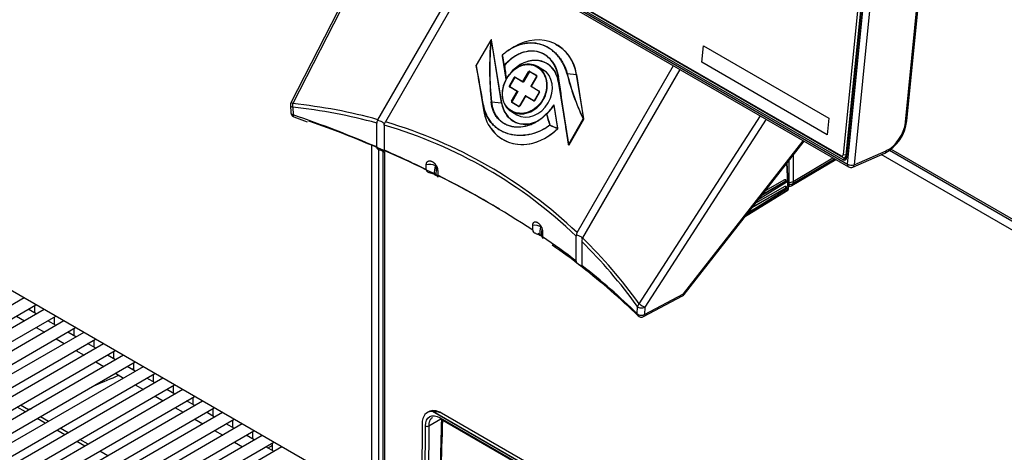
# Model space of a CAD drawing. Header units: millimetres. Extents: x 0 to 287, y 0 to 200.
# Tile 53 of 63: x 218 to 239, y 106 to 115. Entities that reach past the tile are written whole.
import ezdxf

# ---------------------------------------------------------------- set-up
doc = ezdxf.new("R2010")
doc.units = ezdxf.units.MM
doc.layers.add('130.194_BW4C_CTM', color=7, linetype='Continuous')
doc.layers.add('Défaut', color=7, linetype='Continuous')

# ---------------------------------------------------------------- blocks, each defined once
blk = doc.blocks.new('SE3')
at = {"layer": '130.194_BW4C_CTM', "color": 7, "linetype": 'Continuous'}
for p, q in [((235.971, 112.311), (237.377, 126.344)), ((237.518, 126.334), (236.112, 112.301)), ((237.247, 126.221), (235.874, 112.51)), ((235.944, 112.505), (237.318, 126.216)), ((235.954, 112.457), (237.333, 126.22)), ((237.209, 113.207), (238.375, 124.841)), ((237.238, 113.238), (238.404, 124.871)), ((235.834, 112.487), (220.32, 121.444)), ((220.203, 121.415), (235.971, 112.311)), ((220.223, 121.359), (235.991, 112.255)), ((220.312, 121.39), (235.869, 112.409)), ((220.351, 121.417), (235.865, 112.46)), ((226.237, 117.887), (224.053, 113.625)), ((226.274, 117.865), (224.091, 113.608)), ((225.916, 113.263), (227.999, 116.87)), ((228.137, 116.79), (226.075, 113.217)), ((228.332, 114.965), (228.021, 114.427)), ((228.332, 114.964), (228.022, 114.427)), ((228.338, 114.974), (228.332, 114.965)), ((228.332, 114.965), (228.332, 114.964)), ((228.345, 114.974), (228.339, 114.964)), ((228.565, 113.621), (228.345, 114.974)), ((228.567, 113.619), (228.347, 114.972)), ((228.834, 114.824), (228.772, 114.788)), ((232.848, 114.493), (232.884, 114.846)), ((232.848, 114.493), (232.884, 114.846)), ((232.884, 114.846), (235.571, 113.294)), ((228.575, 114.622), (228.655, 114.13)), ((228.575, 114.622), (228.655, 114.129)), ((232.848, 114.493), (232.848, 114.493)), ((235.535, 112.942), (232.848, 114.493)), ((235.535, 112.942), (232.848, 114.493)), ((228.021, 114.425), (228.02, 114.423)), ((228.021, 114.424), (228.02, 114.422)), ((228.02, 114.422), (228.175, 113.473)), ((228.02, 114.422), (228.175, 113.473)), ((228.022, 114.427), (228.021, 114.427)), ((229.021, 114.078), (229.142, 114.288)), ((229.151, 114.282), (229.03, 114.073)), ((229.142, 114.288), (229.151, 114.282)), ((229.309, 114.205), (229.165, 114.288)), ((229.167, 114.297), (229.311, 114.214)), ((229.448, 114.333), (229.33, 114.402)), ((230.179, 110.848), (232.241, 114.42)), ((232.38, 114.34), (230.298, 110.733)), ((228.73, 113.99), (228.83, 114.165)), ((228.839, 114.16), (228.738, 113.985)), ((228.83, 114.165), (228.839, 114.16)), ((229.019, 114.069), (228.853, 114.165)), ((228.855, 114.174), (229.021, 114.078)), ((229.021, 114.078), (229.03, 114.073)), ((229.312, 114.19), (229.191, 113.98)), ((229.315, 114.187), (229.195, 113.978)), ((229.312, 114.19), (229.315, 114.187)), ((229.776, 114.185), (229.778, 114.081)), ((229.778, 114.081), (229.998, 112.728)), ((229.778, 114.081), (229.998, 112.728)), ((229.968, 114.249), (230.168, 114.229)), ((230.322, 113.28), (230.168, 114.229)), ((230.325, 113.278), (230.171, 114.227)), ((228.73, 113.99), (228.738, 113.985)), ((228.9, 113.868), (228.733, 113.964)), ((228.741, 113.97), (228.907, 113.874)), ((228.778, 113.657), (228.9, 113.868)), ((228.909, 113.863), (228.787, 113.652)), ((228.9, 113.868), (228.909, 113.863)), ((229.191, 113.98), (229.195, 113.978)), ((229.195, 113.978), (229.37, 113.877)), ((229.371, 113.853), (229.27, 113.678)), ((229.375, 113.85), (229.275, 113.676)), ((229.371, 113.853), (229.375, 113.85)), ((228.348, 113.643), (228.565, 113.621)), ((228.778, 113.657), (228.787, 113.652)), ((228.926, 113.547), (228.782, 113.631)), ((228.789, 113.637), (228.933, 113.554)), ((229.069, 113.77), (228.947, 113.559)), ((229.073, 113.768), (228.951, 113.557)), ((229.069, 113.77), (229.073, 113.768)), ((229.249, 113.666), (229.073, 113.768)), ((229.08, 113.774), (229.256, 113.673)), ((229.27, 113.678), (229.275, 113.676)), ((224.042, 113.575), (224.049, 113.412)), ((224.091, 113.53), (224.098, 113.367)), ((228.173, 113.569), (228.175, 113.473)), ((228.773, 113.438), (228.892, 113.369)), ((228.947, 113.559), (228.951, 113.557)), ((229.767, 113.079), (229.687, 113.572)), ((229.77, 113.078), (229.69, 113.57)), ((224.117, 113.322), (224.404, 113.221)), ((225.916, 113.263), (225.908, 113.243)), ((230, 112.743), (230.31, 113.281)), ((230.313, 113.279), (230.003, 112.741)), ((230.005, 112.727), (230.322, 113.276)), ((230.007, 112.726), (230.324, 113.275)), ((230.31, 113.281), (230.313, 113.279)), ((230.322, 113.276), (230.313, 113.279)), ((230.314, 113.282), (230.322, 113.28)), ((230.322, 113.276), (230.324, 113.275)), ((231.509, 109.326), (234.105, 113.344)), ((234.226, 113.274), (231.627, 109.251)), ((235.571, 113.294), (235.535, 112.942)), ((225.89, 112.681), (225.89, 113.192)), ((226.047, 113.148), (226.048, 113.168)), ((226.047, 113.148), (226.047, 112.613)), ((232.46, 109.539), (235.023, 112.814)), ((232.471, 109.523), (235.04, 112.805)), ((225.785, 105.154), (225.785, 112.715)), ((225.926, 112.655), (225.926, 105.154)), ((226.018, 112.616), (226.018, 105.089)), ((226.053, 112.578), (226.053, 105.04)), ((229.998, 112.728), (229.996, 112.742)), ((230.003, 112.741), (230, 112.743)), ((230.003, 112.741), (230.005, 112.727)), ((230.007, 112.726), (230.005, 112.727)), ((236.112, 112.301), (236.8, 112.6)), ((236.869, 112.61), (242.031, 109.629)), ((242.007, 109.683), (236.898, 112.633)), ((234.718, 111.919), (234.719, 112.395)), ((234.78, 111.855), (235.716, 112.414)), ((234.801, 111.896), (235.691, 112.428)), ((234.804, 112.503), (234.803, 111.94)), ((234.803, 111.94), (235.655, 112.449)), ((235.865, 112.46), (235.834, 112.487)), ((235.869, 112.409), (235.953, 112.447)), ((235.944, 112.505), (235.874, 112.51)), ((235.913, 112.454), (235.956, 112.472)), ((235.96, 112.512), (235.944, 112.505)), ((236.081, 112.25), (236.769, 112.55)), ((242.005, 109.449), (236.693, 112.516)), ((226.951, 112.196), (226.951, 112.3)), ((227.195, 112.176), (227.195, 112.075)), ((234.696, 111.77), (234.671, 112.333)), ((234.704, 111.782), (234.679, 112.344)), ((227.123, 112.098), (227.156, 112.079)), ((234.655, 111.946), (234.132, 111.645)), ((234.648, 111.949), (234.143, 111.659)), ((234.213, 111.748), (234.626, 111.985)), ((234.655, 111.946), (234.648, 111.949)), ((234.662, 111.946), (234.654, 111.951)), ((234.658, 111.966), (234.658, 111.965)), ((234.666, 111.938), (234.666, 111.939)), ((234.803, 111.94), (234.801, 111.896)), ((225.785, 105.154), (214.047, 111.931)), ((233.86, 111.242), (234.69, 111.755)), ((233.866, 111.256), (234.696, 111.77)), ((234.662, 111.777), (233.892, 111.3)), ((234.661, 111.803), (233.924, 111.379)), ((234.654, 111.807), (233.935, 111.393)), ((234.005, 111.482), (234.632, 111.843)), ((234.656, 111.919), (234.057, 111.549)), ((234.661, 111.803), (234.654, 111.807)), ((234.669, 111.804), (234.66, 111.808)), ((234.664, 111.824), (234.664, 111.822)), ((234.672, 111.796), (234.672, 111.797)), ((234.718, 111.919), (234.698, 111.919)), ((234.7, 111.875), (234.718, 111.876)), ((234.702, 111.837), (234.718, 111.837)), ((234.718, 111.876), (234.718, 111.919)), ((233.89, 111.336), (233.892, 111.3)), ((233.785, 111.201), (233.86, 111.241)), ((233.8, 111.221), (233.866, 111.256)), ((233.892, 111.3), (233.841, 111.273)), ((233.865, 111.286), (233.866, 111.256)), ((229.231, 110.899), (229.231, 111.001)), ((229.379, 110.796), (229.411, 110.777)), ((229.44, 110.863), (229.44, 110.759)), ((230.165, 110.791), (230.162, 110.772)), ((230.162, 110.237), (230.162, 110.772)), ((230.287, 110.714), (230.298, 110.733)), ((230.28, 110.658), (230.28, 110.146)), ((218.344, 109.45), (210.65, 105.007)), ((231.602, 109.053), (232.44, 109.496)), ((231.622, 109.095), (232.46, 109.539)), ((210.775, 104.791), (218.594, 109.305)), ((218.769, 109.205), (211.074, 104.762)), ((218.6, 109.108), (218.426, 109.208)), ((218.56, 109.286), (218.56, 109.131)), ((231.469, 109.112), (231.473, 109.268)), ((231.627, 109.251), (231.622, 109.095)), ((211.199, 104.546), (219.019, 109.06)), ((218.176, 109.064), (218.35, 108.963)), ((218.984, 109.041), (218.984, 108.886)), ((219.193, 108.96), (211.498, 104.517)), ((211.623, 104.301), (219.443, 108.816)), ((218.6, 108.819), (218.774, 108.718)), ((219.024, 108.863), (218.85, 108.963)), ((219.408, 108.796), (219.408, 108.641)), ((219.617, 108.715), (211.923, 104.273)), ((212.048, 104.056), (219.867, 108.571)), ((219.024, 108.574), (219.199, 108.473)), ((219.449, 108.618), (219.274, 108.718)), ((220.041, 108.47), (212.347, 104.028)), ((219.873, 108.373), (219.699, 108.473)), ((219.833, 108.551), (219.833, 108.396)), ((212.472, 103.811), (220.291, 108.326)), ((220.466, 108.225), (212.771, 103.783)), ((219.449, 108.329), (219.623, 108.228)), ((220.297, 108.128), (220.123, 108.228)), ((220.257, 108.306), (220.257, 108.151)), ((212.896, 103.566), (220.716, 108.081)), ((220.89, 107.98), (213.195, 103.538)), ((219.873, 108.084), (220.047, 107.983)), ((220.721, 107.883), (220.547, 107.983)), ((220.681, 108.061), (220.681, 107.906)), ((213.32, 103.321), (221.14, 107.836)), ((221.314, 107.735), (213.62, 103.293)), ((220.297, 107.839), (220.471, 107.738)), ((221.146, 107.638), (220.971, 107.738)), ((221.105, 107.816), (221.105, 107.661)), ((213.745, 103.076), (221.564, 107.591)), ((220.721, 107.594), (220.896, 107.494)), ((221.53, 107.571), (221.53, 107.416)), ((221.738, 107.49), (214.044, 103.048)), ((214.169, 102.831), (221.988, 107.346)), ((221.146, 107.349), (221.32, 107.249)), ((221.57, 107.393), (221.396, 107.494)), ((221.954, 107.326), (221.954, 107.171)), ((222.163, 107.245), (214.468, 102.803)), ((214.593, 102.586), (222.413, 107.101)), ((218.368, 107.014), (218.194, 107.115)), ((218.368, 107.014), (218.194, 107.115)), ((218.438, 107.054), (218.264, 107.155)), ((218.438, 107.054), (218.264, 107.155)), ((221.57, 107.104), (221.744, 107.004)), ((221.994, 107.148), (221.82, 107.249)), ((222.587, 107), (214.892, 102.558)), ((218.862, 106.81), (218.688, 106.91)), ((218.862, 106.81), (218.688, 106.91)), ((222.418, 106.903), (222.244, 107.004)), ((222.378, 107.081), (222.378, 106.926)), ((227.002, 107.014), (226.972, 106.997)), ((240.912, 99.038), (227.083, 107.022)), ((240.905, 99.047), (227.092, 107.022)), ((227.246, 106.887), (240.751, 99.09)), ((240.782, 99.19), (227.277, 106.987)), ((215.017, 102.341), (222.837, 106.856)), ((223.011, 106.755), (215.317, 102.313)), ((218.792, 106.769), (218.618, 106.87)), ((218.792, 106.769), (218.618, 106.87)), ((221.994, 106.859), (222.168, 106.759)), ((222.843, 106.658), (222.668, 106.759)), ((222.803, 106.836), (222.803, 106.681)), ((226.861, 106.755), (226.853, 104.616)), ((226.924, 104.534), (226.932, 106.712)), ((227.003, 106.712), (226.994, 104.534)), ((227.003, 106.712), (227.262, 106.862)), ((227.256, 106.865), (240.761, 99.068)), ((215.442, 102.096), (223.261, 106.611)), ((223.435, 106.51), (215.741, 102.068)), ((219.216, 106.524), (219.042, 106.625)), ((219.216, 106.524), (219.042, 106.625)), ((219.287, 106.565), (219.112, 106.665)), ((219.287, 106.565), (219.112, 106.665)), ((222.418, 106.614), (222.593, 106.514)), ((223.267, 106.413), (223.093, 106.514)), ((223.227, 106.591), (223.227, 106.436)), ((215.866, 101.851), (223.685, 106.366)), ((223.86, 106.265), (216.165, 101.823)), ((219.641, 106.279), (219.466, 106.38)), ((219.641, 106.279), (219.466, 106.38)), ((219.711, 106.32), (219.537, 106.42)), ((219.711, 106.32), (219.537, 106.42)), ((222.843, 106.369), (223.017, 106.269)), ((223.691, 106.168), (223.517, 106.269)), ((223.651, 106.346), (223.651, 106.191)), ((220.135, 106.075), (219.961, 106.175)), ((220.135, 106.075), (219.961, 106.175))]:
    blk.add_line(p, q, dxfattribs=at)
for centre, radius, start, end in [((235.519, 114.357), 7.213, 175.1731, 185.6876), ((235.503, 114.353), 7.191, 175.1245, 185.6674), ((228.336, 114.962), 0.00516, 145.6533, 150), ((228.342, 114.971), 0.00516, 9.2315, 145.6533), ((228.958, 114.509), 0.399, 160.0528, 163.5501), ((228.58, 114.623), 0.00516, 163.4125, 189.2315), ((228.588, 114.646), 0.00516, 132.2126, 159.8774), ((228.588, 114.646), 0.0051, 159.8787, 188.1508), ((156.152, 102.018), 73.524, 9.71622, 9.88971), ((157.039, 102.134), 72.632, 9.74569, 9.92138), ((228.025, 114.422), 0.00516, 173.8941, 189.2315), ((228.026, 114.425), 0.00516, 150, 173.8941), ((186.838, 106.635), 41.912, 9.5225, 10.7099), ((188.241, 106.858), 40.494, 9.5422, 10.772), ((254.006, 117.235), 25.541, 186.3149, 186.9848), ((253.805, 117.287), 25.34, 186.4847, 187.1577), ((228.66, 114.13), 0.00516, 189.2315, 300), ((95.603, 93.012), 135.833, 8.35167, 8.9673), ((85.639, 91.393), 145.931, 8.41259, 8.98594), ((234.905, 115.477), 5.093, 193.9577, 205.5445), ((234.923, 115.479), 5.106, 193.9354, 205.4825), ((229.2, 113.975), 0.0103, 150, 176.161), ((224.141, 113.58), 0.1, 152.8589, 182.6235), ((229.078, 113.765), 0.0103, 124.9004, 150), ((228.852, 114.13), 0.999, 312.0728, 326.0252), ((228.855, 114.132), 1.004, 312.0941, 326.0565), ((229.685, 113.57), 0.00516, 9.2315, 146.6064), ((224.149, 113.417), 0.1, 182.6226, 251.127), ((225.974, 113.191), 0.0842, 141.9387, 179.0667), ((229.525, 113.385), 0.00516, 132.7128, 136.7567), ((236.554, 115.33), 7.295, 195.4518, 197.4008), ((236.563, 115.328), 7.298, 195.4218, 197.3687), ((230.32, 113.277), 0.00516, 330, 9.2315), ((236.349, 113.34), 0.895, 297.9864, 353.4092), ((234.431, 124.588), 12.423, 247.0938, 247.9429), ((234.401, 124.479), 12.306, 247.0232, 247.8799), ((229.765, 113.077), 0.00516, 314.5317, 9.2315), ((230.003, 112.729), 0.00516, 189.2315, 300), ((230.003, 112.729), 0.00516, 300, 330), ((218.206, 113.312), 9, 352.2473, 353.3887), ((235.475, 111.711), 8.327, 176.21, 177.4633), ((236.041, 112.342), 0.1, 240, 293.5365), ((234.72, 112.091), 0.172, 269.4473, 298.7299), ((234.674, 111.78), 0.03, 301.7309, 2.5324), ((234.72, 112.044), 0.168, 269.5156, 298.6617), ((234.717, 111.961), 0.124, 270.2094, 302.0167), ((222.108, 111.956), 7.363, 350.9338, 352.2943), ((239.026, 110.147), 9.635, 175.1617, 176.2524), ((230.266, 110.797), 0.101, 149.5984, 183.3562), ((230.615, 110.645), 0.335, 167.9884, 177.7776), ((224.805, 103.367), 8.687, 50.8834, 56.1467), ((222.574, 99.974), 12.733, 45.5849, 52.7249), ((232.393, 109.585), 0.1, 297.9004, 300), ((232.393, 109.585), 0.1, 300, 321.9527), ((231.555, 109.141), 0.1, 225.7227, 297.9004), ((212.173, 126.51), 20.428, 294.5178, 294.6149), ((212.173, 126.51), 20.428, 294.5178, 294.6149), ((212.173, 126.51), 20.428, 292.1322, 293.6554), ((212.173, 126.51), 20.428, 292.1322, 293.6554), ((212.173, 126.51), 20.428, 287.8151, 288.0661), ((212.173, 126.51), 20.428, 287.8151, 288.0661), ((227.062, 106.265), 0.757, 73.1479, 87.7201), ((241.845, 76.188), 35.176, 121.1489, 121.2568), ((241.845, 76.188), 35.176, 121.1489, 121.2568)]:
    blk.add_arc(centre, radius, start, end, dxfattribs=at)
for centre, major_axis, ratio, start_param, end_param in [((228.336, 114.962), (0.00426, -0.00291), 0.635261, 1.405743, 3.141589), ((228.336, 114.962), (0.00513, -0.00053), 0.527066, 1.111631, 2.437166), ((228.342, 114.971), (0.00426, -0.00291), 0.635261, 1.405743, 3.14159), ((228.342, 114.971), (-0.00509, -0.00083), 0.408248, 3.14159, 4.128839), ((229.171, 113.851), (-0.584, -1.011), 0.816497, 2.356194, 4.096909), ((229.175, 113.848), (-0.582, -1.007), 0.816497, 2.356194, 3.186719), ((228.58, 114.623), (0.00495, -0.00147), 0.991333, 3.141593, 3.571005), ((228.58, 114.623), (0.00509, 0.00083), 0.408248, 3.081641, 3.141595), ((228.588, 114.646), (-0.00508, -0.00089), 0.549557, 5.293971, 6.217671), ((228.588, 114.646), (0.00347, -0.00382), 0.298985, 3.141593, 3.962209), ((229.175, 113.848), (-0.358, -0.619), 0.816497, 2.638299, 4.527474), ((229.171, 113.851), (-0.355, -0.615), 0.816497, 2.356194, 4.508068), ((228.025, 114.422), (0.00513, -0.00055), 0.975089, 3.141595, 3.390743), ((228.025, 114.422), (0.00509, 0.00083), 0.408248, 3.081641, 3.14159), ((228.026, 114.425), (-0.00507, -0.00098), 0.705091, 5.394732, 6.205978), ((228.026, 114.425), (0.00513, -0.00055), 0.975089, 3.141589, 3.390743), ((228.626, 114.427), (-0.00509, -0.00087), 0.516085, 5.268254, 6.219286), ((228.626, 114.427), (-0.00513, -0.00057), 0.429352, 0.060598, 1.746753), ((228.626, 114.427), (0.0039, -0.00338), 0.175506, 3.973255, 5.155991), ((229.17, 113.851), (0.278, 0.482), 0.816497, 3.141593, 6.283185), ((229.172, 114.294), (0.00516, 0.00894), 0.590144, 1.570796, 2.617922), ((228.66, 114.13), (0.00509, 0.00083), 0.408248, 3.081641, 3.141595), ((228.66, 114.13), (-0.00512, -0.00063), 0.254363, 0.056585, 1.921743), ((229.171, 113.851), (-0.355, -0.615), 0.816497, 4.699805, 4.73104), ((229.175, 113.848), (-0.358, -0.619), 0.816497, 4.7093, 4.73104), ((228.86, 114.171), (-0.00516, -0.00894), 0.624574, 4.712389, 5.758579), ((229.026, 114.075), (0.00516, 0.00894), 0.592774, 1.570796, 2.61789), ((229.316, 114.211), (-0.00516, -0.00894), 0.564416, 4.712389, 5.759515), ((229.781, 114.185), (-0.0051, -0.0008), 0.334837, 5.105187, 6.225107), ((229.783, 114.081), (0.00509, 0.00083), 0.408248, 3.081641, 3.141593), ((229.965, 114.247), (-0.00499, -0.00133), 0.349699, 4.091122, 5.049622), ((230.166, 114.226), (-0.00509, -0.00083), 0.408248, 3.141595, 4.128839), ((228.739, 113.961), (-0.00516, -0.00894), 0.624574, 3.666199, 4.712389), ((228.905, 113.865), (-0.00516, -0.00894), 0.592774, 3.665296, 4.712389), ((229.2, 113.975), (-0.00516, -0.00894), 0.56172, 4.712389, 5.759482), ((229.375, 113.874), (-0.00516, -0.00894), 0.528109, 4.712389, 5.758579), ((224.141, 113.58), (0.089, -0.0456), 0.035246, 2.185396, 3.141593), ((228.345, 113.641), (0.00514, 0.00045), 0.446782, 1.018867, 2.138788), ((228.787, 113.628), (-0.00516, -0.00894), 0.590144, 3.665263, 4.712389), ((229.078, 113.765), (0.00516, 0.00894), 0.56172, 0.523703, 1.570796), ((229.254, 113.664), (0.00516, 0.00894), 0.528109, 0.524606, 1.570796), ((224.141, 113.58), (0.0999, 0.0046), 0.558448, 3.141593, 4.152198), ((224.141, 113.58), (-0.0105, -0.0994), 0.542711, 4.475671, 5.291985), ((213.349, 86.436), (14.92, 25.842), 0.57735, 0.147356, 0.251217), ((213.399, 86.407), (14.832, 25.811), 0.575977, 0.14719, 0.250035), ((228.178, 113.569), (-0.00509, -0.00087), 0.50718, 5.26118, 6.21968), ((229.171, 113.851), (0.584, 1.011), 0.816497, 2.356194, 4.385616), ((228.18, 113.473), (0.00509, 0.00083), 0.408248, 3.081641, 3.141595), ((229.171, 113.851), (0.355, 0.615), 0.816497, 2.356194, 4.096909), ((228.562, 113.618), (-0.00509, -0.00083), 0.408248, 3.14159, 4.128839), ((229.175, 113.848), (0.358, 0.619), 0.816497, 2.356194, 3.903917), ((229.175, 113.848), (-0.273, -0.473), 0.816497, 6.122775, 6.177004), ((228.931, 113.544), (0.00516, 0.00894), 0.564416, 0.52367, 1.570796), ((229.685, 113.57), (0.00431, -0.00284), 0.633551, 3.141591, 3.260347), ((229.685, 113.57), (0.00431, -0.00284), 0.633551, 1.39519, 3.141591), ((229.685, 113.57), (-0.00509, -0.00083), 0.408248, 3.141593, 4.128839), ((224.149, 113.417), (0.0999, 0.0046), 0.558437, 3.141935, 4.151796), ((213.399, 102.934), (21, 0), 0.57735, 0.93377, 1.036205), ((224.149, 113.417), (0.0323, 0.0946), 0.415997, 2.258666, 3.139093), ((213.399, 102.853), (21.1, 0), 0.57735, 0.772153, 1.020135), ((225.939, 113.2), (-0.11, 0.029), 0.317837, 3.077079, 5.08694), ((213.349, 86.436), (-14.92, -25.842), 0.57735, 3.003619, 3.279567), ((229.525, 113.385), (0.00376, -0.00354), 0.11699, 3.141593, 4.251064), ((229.525, 113.385), (0.0035, -0.00379), 0.647635, 1.55099, 3.141593), ((229.525, 113.385), (0.00497, 0.00137), 0.344017, 0.94641, 1.897442), ((230.311, 113.28), (-0.0046, -0.00233), 0.203146, 4.033108, 4.844353), ((230.311, 113.28), (-0.00152, -0.00493), 0.409736, 1.477635, 2.153238), ((230.32, 113.277), (-0.00509, -0.00083), 0.408248, 3.14159, 4.128839), ((230.32, 113.277), (-0.00152, -0.00493), 0.409736, 1.477635, 2.153238), ((236.845, 113.048), (-0.26, -0.45), 0.57735, 0.663225, 2.234021), ((237.139, 113.248), (-0.0995, 0.01), 0.502685, 2.410254, 3.141593), ((213.399, 86.407), (-14.832, -25.811), 0.575977, 3.001406, 3.279416), ((229.175, 113.848), (0.582, 1.007), 0.816497, 2.782312, 4.385616), ((229.595, 113.147), (-0.00492, -0.00154), 0.321992, 4.076688, 5.000388), ((229.595, 113.147), (-0.00313, 0.0041), 0.175179, 1.173233, 2.05255), ((229.595, 113.147), (-0.00202, -0.00475), 0.349853, 1.198066, 2.191977), ((229.765, 113.077), (-0.00194, -0.00478), 0.359175, 1.237102, 2.186666), ((229.765, 113.077), (-0.00362, 0.00368), 0.185323, 2.027902, 3.14159), ((229.765, 113.077), (-0.00509, -0.00083), 0.408248, 3.141591, 4.128839), ((213.399, 102.934), (21, 0), 0.57735, 0.869306, 0.924403), ((230.001, 112.743), (-0.00511, -0.00075), 0.151854, 4.902285, 6.22782), ((230.001, 112.743), (-0.00512, -0.00063), 0.266939, 0.056785, 1.911719), ((230.003, 112.729), (-0.00512, -0.00063), 0.266939, 0.056785, 1.911719), ((230.003, 112.729), (0.00509, 0.00083), 0.408248, 3.081641, 3.141597), ((236.729, 112.641), (-0.0399, 0.0917), 0.643408, 3.141593, 3.996013), ((235.838, 112.53), (-0.02, 0.0458), 0.643408, 2.425216, 3.996013), ((235.873, 112.546), (-0.0399, 0.0917), 0.643408, 2.425216, 3.996013), ((235.878, 112.501), (-0.0431, 0.0989), 0.643408, 2.425216, 3.996013), ((227.04, 112.23), (0.149, -0.017), 0.513098, 0.847464, 2.271273), ((227.061, 112.215), (-0.15, 0.01), 0.479108, 3.936916, 3.964336), ((236.041, 112.342), (0.05, 0.0866), 0.57735, 2.234021, 3.141593), ((236.041, 112.342), (-0.0995, 0.01), 0.502685, 0.839458, 2.410254), ((236.041, 112.342), (-0.0399, 0.0917), 0.643408, 3.141593, 3.996013), ((213.399, 102.934), (21, 0), 0.57735, 0.716773, 0.854023), ((234.647, 111.975), (-0.015, 0.026), 0.597296, 0.838856, 2.409348), ((234.68, 111.955), (0.03, 0.0013), 0.546343, 2.348803, 3.362221), ((234.68, 111.954), (0.03, 0.0013), 0.546343, 2.348803, 3.107316), ((234.655, 111.933), (-0.0067, -0.0134), 0.596613, 2.319773, 3.873116), ((234.655, 111.932), (-0.0067, -0.0134), 0.596613, 0.76643, 2.319773), ((234.653, 111.832), (-0.015, 0.026), 0.597296, 0.838856, 2.409348), ((234.686, 111.813), (0.03, 0.0013), 0.546343, 2.348803, 3.362221), ((234.686, 111.812), (0.03, 0.0013), 0.546343, 2.348803, 3.144453), ((234.662, 111.791), (-0.0067, -0.0134), 0.596613, 2.319773, 3.873116), ((234.662, 111.789), (-0.0067, -0.0134), 0.596613, 0.76643, 2.319773), ((234.674, 111.78), (-0.0158, 0.0255), 0.578229, 3.141593, 3.961742), ((234.674, 111.78), (-0.03, -0.0013), 0.546343, 2.348803, 3.141593), ((234.717, 111.937), (-0.001, 0.1), 0.014196, 3.142259, 4.044478), ((234.729, 111.94), (-0.0513, 0.0858), 0.587265, 3.141191, 3.865818), ((233.845, 111.267), (-0.015, 0.026), 0.577175, 3.124169, 3.979167), ((229.299, 110.923), (-0.149, 0.02), 0.525453, 3.999107, 5.253972), ((213.399, 102.853), (21.1, 0), 0.57735, 0.707081, 0.713917), ((213.399, 102.934), (21, 0), 0.57735, 0.646393, 0.70149), ((230.182, 110.75), (-0.11, 0.029), 0.317837, 2.93696, 4.946821), ((213.349, 86.436), (14.92, 25.842), 0.57735, -0.251217, -0.147356), ((213.399, 86.407), (14.832, 25.811), 0.575977, -0.252399, -0.149554), ((213.399, 102.934), (21, 0), 0.57735, 0.534592, 0.637026), ((232.393, 109.585), (-0.0468, 0.0884), 0.551865, 3.141593, 3.904506), ((232.393, 109.585), (-0.0788, 0.0616), 0.092682, 3.141593, 3.758806), ((231.559, 109.297), (-0.0809, -0.0588), 0.542711, 4.949107, 5.765422), ((231.559, 109.297), (-0.1, 0.0028), 0.607791, 0.550951, 2.329546), ((231.559, 109.297), (-0.084, 0.0543), 0.035246, 0.956196, 2.526993), ((231.555, 109.141), (0.0698, 0.0716), 0.702576, 2.517222, 3.118227), ((231.555, 109.141), (-0.1, 0.0028), 0.607781, 0.551372, 2.329557), ((231.555, 109.141), (0.0698, 0.0716), 0.702576, 3.118227, 3.141593), ((231.555, 109.141), (-0.0468, 0.0884), 0.551865, 3.141593, 3.904506), ((227.25, 106.523), (0.28, -0.473), 0.569744, 2.779804, 3.903162), ((227.277, 106.538), (0.275, -0.476), 0.57735, 2.356194, 3.141593), ((227.281, 106.908), (0.025, 0.0433), 0.57735, 2.369284, 3.141593), ((226.967, 106.733), (0.05, -0.0002), 0.594844, 3.929355, 5.499923), ((227.557, 109.257), (-0.849, -28.065), 0.007421, -1.485435, -1.406009)]:
    blk.add_ellipse(centre, major_axis=major_axis, ratio=ratio, start_param=start_param, end_param=end_param, dxfattribs=at)
for points, knots in [([(228.585, 114.65), (228.615, 114.678), (228.647, 114.704), (228.711, 114.751), (228.745, 114.772), (228.845, 114.83), (228.914, 114.858), (229.019, 114.888), (229.055, 114.895), (229.125, 114.905), (229.16, 114.908), (229.229, 114.908), (229.264, 114.905), (229.332, 114.895), (229.367, 114.888), (229.466, 114.859), (229.529, 114.83), (229.618, 114.773), (229.647, 114.752), (229.702, 114.705), (229.728, 114.68), (229.777, 114.626), (229.8, 114.597), (229.843, 114.535), (229.863, 114.502), (229.918, 114.401), (229.947, 114.328), (229.968, 114.249)], [0, 0, 0, 0, 0.0625, 0.0625, 0.125, 0.125, 0.25, 0.25, 0.3125, 0.3125, 0.375, 0.375, 0.4375, 0.4375, 0.5, 0.5, 0.625, 0.625, 0.6875, 0.6875, 0.75, 0.75, 0.8125, 0.8125, 0.875, 0.875, 1, 1, 1, 1]), ([(229.963, 114.248), (229.942, 114.326), (229.913, 114.399), (229.859, 114.5), (229.839, 114.533), (229.796, 114.595), (229.773, 114.624), (229.724, 114.677), (229.698, 114.702), (229.644, 114.749), (229.615, 114.77), (229.526, 114.827), (229.463, 114.855), (229.364, 114.885), (229.33, 114.892), (229.261, 114.902), (229.227, 114.904), (229.158, 114.904), (229.123, 114.902), (229.053, 114.892), (229.017, 114.885), (228.913, 114.855), (228.845, 114.827), (228.744, 114.77), (228.711, 114.748), (228.647, 114.701), (228.615, 114.676), (228.585, 114.648)], [0, 0, 0, 0, 0.125, 0.125, 0.1875, 0.1875, 0.25, 0.25, 0.3125, 0.3125, 0.375, 0.375, 0.5, 0.5, 0.5625, 0.5625, 0.625, 0.625, 0.6875, 0.6875, 0.75, 0.75, 0.875, 0.875, 0.9375, 0.9375, 1, 1, 1, 1]), ([(228.623, 114.429), (228.671, 114.484), (228.723, 114.534), (228.805, 114.597), (228.834, 114.616), (228.892, 114.651), (228.921, 114.666), (229.011, 114.706), (229.072, 114.723), (229.196, 114.74), (229.256, 114.738), (229.344, 114.721), (229.373, 114.712), (229.429, 114.691), (229.456, 114.678), (229.507, 114.647), (229.532, 114.629), (229.579, 114.59), (229.601, 114.568), (229.641, 114.52), (229.66, 114.495), (229.694, 114.44), (229.709, 114.411), (229.749, 114.321), (229.768, 114.256), (229.779, 114.187)], [0, 0, 0, 0, 0.125, 0.125, 0.1875, 0.1875, 0.25, 0.25, 0.375, 0.375, 0.5, 0.5, 0.5625, 0.5625, 0.625, 0.625, 0.6875, 0.6875, 0.75, 0.75, 0.8125, 0.8125, 0.875, 0.875, 1, 1, 1, 1]), ([(229.776, 114.185), (229.766, 114.253), (229.747, 114.318), (229.707, 114.408), (229.692, 114.437), (229.658, 114.491), (229.639, 114.517), (229.599, 114.564), (229.577, 114.585), (229.531, 114.625), (229.506, 114.643), (229.455, 114.673), (229.428, 114.686), (229.373, 114.707), (229.344, 114.716), (229.256, 114.733), (229.197, 114.735), (229.074, 114.718), (229.013, 114.701), (228.924, 114.661), (228.894, 114.646), (228.836, 114.611), (228.808, 114.592), (228.727, 114.529), (228.674, 114.48), (228.627, 114.425)], [0, 0, 0, 0, 0.125, 0.125, 0.1875, 0.1875, 0.25, 0.25, 0.3125, 0.3125, 0.375, 0.375, 0.4375, 0.4375, 0.5, 0.5, 0.625, 0.625, 0.75, 0.75, 0.8125, 0.8125, 0.875, 0.875, 1, 1, 1, 1]), ([(228.67, 114.14), (228.743, 114.268), (228.854, 114.369), (229.098, 114.467), (229.227, 114.461), (229.433, 114.343), (229.508, 114.229), (229.557, 113.964), (229.53, 113.811), (229.384, 113.56), (229.266, 113.46), (229.012, 113.37), (228.877, 113.378), (228.669, 113.498), (228.6, 113.607), (228.564, 113.865), (228.596, 114.013), (228.67, 114.14)], [0, 0, 0, 0, 0.125, 0.125, 0.25, 0.25, 0.375, 0.375, 0.5, 0.5, 0.625, 0.625, 0.75, 0.75, 0.875, 0.875, 1, 1, 1, 1]), ([(228.671, 114.139), (228.599, 114.014), (228.568, 113.869), (228.603, 113.616), (228.671, 113.509), (228.875, 113.391), (229.008, 113.383), (229.257, 113.471), (229.374, 113.569), (229.517, 113.816), (229.543, 113.966), (229.495, 114.227), (229.42, 114.338), (229.219, 114.454), (229.092, 114.46), (228.852, 114.364), (228.744, 114.264), (228.671, 114.139)], [0, 0, 0, 0, 0.125, 0.125, 0.25, 0.25, 0.375, 0.375, 0.5, 0.5, 0.625, 0.625, 0.75, 0.75, 0.875, 0.875, 1, 1, 1, 1]), ([(229.167, 114.297), (229.163, 114.299), (229.158, 114.3), (229.149, 114.296), (229.144, 114.292), (229.142, 114.288)], [0, 0, 0, 0, 0.5, 0.5, 1, 1, 1, 1]), ([(229.165, 114.288), (229.164, 114.288), (229.163, 114.289), (229.162, 114.289), (229.161, 114.289), (229.159, 114.289), (229.158, 114.289), (229.157, 114.288), (229.156, 114.288), (229.155, 114.287), (229.154, 114.286), (229.153, 114.286), (229.152, 114.285), (229.152, 114.284), (229.151, 114.283), (229.151, 114.282)], [0, 0, 0, 0, 0.215323, 0.215323, 0.215323, 0.430654, 0.430654, 0.430654, 0.645848, 0.645848, 0.645848, 0.860756, 0.860756, 0.860756, 1, 1, 1, 1]), ([(228.855, 114.174), (228.851, 114.177), (228.846, 114.177), (228.837, 114.173), (228.833, 114.169), (228.83, 114.165)], [0, 0, 0, 0, 0.5, 0.5, 1, 1, 1, 1]), ([(228.853, 114.165), (228.852, 114.166), (228.851, 114.166), (228.85, 114.166), (228.849, 114.166), (228.848, 114.166), (228.847, 114.166), (228.846, 114.165), (228.845, 114.165), (228.843, 114.164), (228.842, 114.164), (228.841, 114.163), (228.841, 114.162), (228.84, 114.161), (228.84, 114.16), (228.839, 114.16)], [0, 0, 0, 0, 0.216179, 0.216179, 0.216179, 0.432382, 0.432382, 0.432382, 0.648146, 0.648146, 0.648146, 0.862983, 0.862983, 0.862983, 1, 1, 1, 1]), ([(229.03, 114.073), (229.029, 114.072), (229.029, 114.072), (229.028, 114.071), (229.027, 114.07), (229.027, 114.07), (229.026, 114.069), (229.025, 114.069), (229.024, 114.069), (229.023, 114.068), (229.022, 114.068), (229.021, 114.068), (229.021, 114.069), (229.02, 114.069), (229.02, 114.069), (229.019, 114.069)], [0, 0, 0, 0, 0.214642, 0.214642, 0.214642, 0.429282, 0.429282, 0.429282, 0.643953, 0.643953, 0.643953, 0.858708, 0.858708, 0.858708, 1, 1, 1, 1]), ([(229.312, 114.19), (229.312, 114.191), (229.313, 114.192), (229.313, 114.193), (229.313, 114.194), (229.313, 114.196), (229.313, 114.197), (229.313, 114.198), (229.313, 114.199), (229.313, 114.2), (229.312, 114.201), (229.311, 114.202), (229.311, 114.203), (229.31, 114.204), (229.31, 114.204), (229.309, 114.205)], [0, 0, 0, 0, 0.214543, 0.214543, 0.214543, 0.429078, 0.429078, 0.429078, 0.643773, 0.643773, 0.643773, 0.858764, 0.858764, 0.858764, 1, 1, 1, 1]), ([(229.315, 114.187), (229.318, 114.192), (229.319, 114.198), (229.318, 114.207), (229.315, 114.211), (229.311, 114.214)], [0, 0, 0, 0, 0.5, 0.5, 1, 1, 1, 1]), ([(228.73, 113.99), (228.727, 113.985), (228.726, 113.98), (228.727, 113.97), (228.73, 113.966), (228.733, 113.964)], [0, 0, 0, 0, 0.5, 0.5, 1, 1, 1, 1]), ([(228.738, 113.985), (228.738, 113.984), (228.737, 113.983), (228.737, 113.982), (228.737, 113.98), (228.737, 113.979), (228.737, 113.978), (228.737, 113.977), (228.737, 113.975), (228.737, 113.974), (228.738, 113.973), (228.738, 113.972), (228.739, 113.972), (228.739, 113.971), (228.74, 113.971), (228.741, 113.97)], [0, 0, 0, 0, 0.213653, 0.213653, 0.213653, 0.427276, 0.427276, 0.427276, 0.64142, 0.64142, 0.64142, 0.856525, 0.856525, 0.856525, 1, 1, 1, 1]), ([(228.907, 113.874), (228.907, 113.874), (228.907, 113.874), (228.907, 113.874), (228.908, 113.873), (228.909, 113.873), (228.909, 113.872), (228.909, 113.871), (228.91, 113.87), (228.91, 113.87), (228.91, 113.869), (228.91, 113.868), (228.91, 113.867), (228.91, 113.866), (228.909, 113.865), (228.909, 113.864), (228.909, 113.864), (228.909, 113.863), (228.909, 113.863)], [0, 0, 0, 0, 0.073617, 0.073617, 0.073617, 0.288676, 0.288676, 0.288676, 0.503717, 0.503717, 0.503717, 0.718692, 0.718692, 0.718692, 0.933579, 0.933579, 0.933579, 1, 1, 1, 1]), ([(229.371, 113.853), (229.372, 113.854), (229.372, 113.855), (229.373, 113.856), (229.373, 113.857), (229.373, 113.859), (229.373, 113.86), (229.373, 113.861), (229.372, 113.862), (229.372, 113.863), (229.372, 113.864), (229.371, 113.865), (229.37, 113.866), (229.37, 113.867), (229.369, 113.867), (229.368, 113.868)], [0, 0, 0, 0, 0.213653, 0.213653, 0.213653, 0.427276, 0.427276, 0.427276, 0.64142, 0.64142, 0.64142, 0.856524, 0.856524, 0.856524, 1, 1, 1, 1]), ([(229.375, 113.85), (229.378, 113.855), (229.379, 113.86), (229.377, 113.87), (229.374, 113.874), (229.37, 113.877)], [0, 0, 0, 0, 0.5, 0.5, 1, 1, 1, 1]), ([(229.523, 113.386), (229.472, 113.333), (229.416, 113.285), (229.327, 113.226), (229.297, 113.208), (229.234, 113.176), (229.201, 113.162), (229.104, 113.127), (229.038, 113.112), (228.906, 113.101), (228.842, 113.104), (228.75, 113.124), (228.72, 113.133), (228.664, 113.155), (228.637, 113.168), (228.585, 113.199), (228.561, 113.216), (228.515, 113.255), (228.494, 113.277), (228.456, 113.322), (228.439, 113.347), (228.409, 113.4), (228.395, 113.428), (228.362, 113.514), (228.348, 113.576), (228.342, 113.642)], [0, 0, 0, 0, 0.125, 0.125, 0.1875, 0.1875, 0.25, 0.25, 0.375, 0.375, 0.5, 0.5, 0.5625, 0.5625, 0.625, 0.625, 0.6875, 0.6875, 0.75, 0.75, 0.8125, 0.8125, 0.875, 0.875, 1, 1, 1, 1]), ([(228.348, 113.643), (228.353, 113.577), (228.367, 113.516), (228.4, 113.429), (228.414, 113.401), (228.444, 113.349), (228.461, 113.325), (228.499, 113.279), (228.519, 113.258), (228.565, 113.219), (228.589, 113.202), (228.64, 113.171), (228.667, 113.158), (228.723, 113.136), (228.753, 113.127), (228.844, 113.108), (228.908, 113.104), (229.039, 113.116), (229.105, 113.131), (229.202, 113.166), (229.234, 113.18), (229.279, 113.203), (229.293, 113.21), (229.307, 113.218)], [0, 0, 0, 0, 0.125, 0.125, 0.1875, 0.1875, 0.25, 0.25, 0.3125, 0.3125, 0.375, 0.375, 0.4375, 0.4375, 0.5, 0.5, 0.625, 0.625, 0.75, 0.75, 0.8125, 0.8125, 0.8407187, 0.8407187, 0.8407187, 0.8407187]), ([(228.778, 113.657), (228.775, 113.652), (228.774, 113.647), (228.775, 113.637), (228.778, 113.633), (228.782, 113.631)], [0, 0, 0, 0, 0.5, 0.5, 1, 1, 1, 1]), ([(228.787, 113.652), (228.786, 113.651), (228.785, 113.649), (228.785, 113.648), (228.785, 113.647), (228.785, 113.646), (228.785, 113.644), (228.785, 113.643), (228.785, 113.642), (228.785, 113.641), (228.786, 113.64), (228.786, 113.639), (228.787, 113.638), (228.788, 113.638), (228.788, 113.637), (228.789, 113.637)], [0, 0, 0, 0, 0.214543, 0.214543, 0.214543, 0.429078, 0.429078, 0.429078, 0.643773, 0.643773, 0.643773, 0.858764, 0.858764, 0.858764, 1, 1, 1, 1]), ([(229.249, 113.666), (229.253, 113.664), (229.258, 113.664), (229.268, 113.667), (229.272, 113.671), (229.275, 113.676)], [0, 0, 0, 0, 0.5, 0.5, 1, 1, 1, 1]), ([(229.596, 113.145), (229.562, 113.119), (229.527, 113.095), (229.455, 113.053), (229.417, 113.034), (229.304, 112.983), (229.227, 112.959), (229.11, 112.937), (229.071, 112.932), (228.993, 112.926), (228.955, 112.925), (228.88, 112.929), (228.842, 112.933), (228.769, 112.945), (228.733, 112.953), (228.63, 112.985), (228.565, 113.014), (228.477, 113.071), (228.449, 113.092), (228.396, 113.137), (228.372, 113.161), (228.327, 113.213), (228.306, 113.241), (228.268, 113.3), (228.251, 113.331), (228.207, 113.427), (228.186, 113.495), (228.173, 113.569)], [0, 0, 0, 0, 0.0625, 0.0625, 0.125, 0.125, 0.25, 0.25, 0.3125, 0.3125, 0.375, 0.375, 0.4375, 0.4375, 0.5, 0.5, 0.625, 0.625, 0.6875, 0.6875, 0.75, 0.75, 0.8125, 0.8125, 0.875, 0.875, 1, 1, 1, 1]), ([(228.175, 113.571), (228.188, 113.498), (228.209, 113.43), (228.253, 113.334), (228.27, 113.303), (228.308, 113.245), (228.329, 113.217), (228.374, 113.166), (228.398, 113.141), (228.45, 113.096), (228.478, 113.075), (228.566, 113.019), (228.63, 112.99), (228.733, 112.958), (228.769, 112.95), (228.842, 112.938), (228.879, 112.934), (228.954, 112.93), (228.992, 112.931), (229.07, 112.936), (229.109, 112.942), (229.225, 112.964), (229.302, 112.988), (229.415, 113.038), (229.452, 113.057), (229.524, 113.099), (229.559, 113.123), (229.593, 113.148)], [0, 0, 0, 0, 0.125, 0.125, 0.1875, 0.1875, 0.25, 0.25, 0.3125, 0.3125, 0.375, 0.375, 0.5, 0.5, 0.5625, 0.5625, 0.625, 0.625, 0.6875, 0.6875, 0.75, 0.75, 0.875, 0.875, 0.9375, 0.9375, 1, 1, 1, 1]), ([(228.926, 113.547), (228.93, 113.545), (228.935, 113.545), (228.944, 113.548), (228.949, 113.552), (228.951, 113.557)], [0, 0, 0, 0, 0.5, 0.5, 1, 1, 1, 1]), ([(229.307, 113.218), (229.324, 113.228), (229.34, 113.238), (229.415, 113.288), (229.471, 113.335), (229.521, 113.389)], [0.8407187, 0.8407187, 0.8407187, 0.8407187, 0.875, 0.875, 1, 1, 1, 1]), ([(225.89, 112.681), (225.89, 112.675), (225.89, 112.67), (225.892, 112.665), (225.893, 112.659), (225.896, 112.653), (225.901, 112.647), (225.905, 112.642), (225.911, 112.637), (225.917, 112.633), (225.925, 112.628), (225.934, 112.625), (225.943, 112.621), (225.954, 112.618), (225.965, 112.614), (225.975, 112.611), (225.986, 112.607), (225.996, 112.604), (226.005, 112.6), (226.013, 112.596), (226.02, 112.592), (226.027, 112.589), (226.032, 112.586), (226.037, 112.583), (226.04, 112.58), (226.043, 112.578), (226.046, 112.576), (226.047, 112.576), (226.049, 112.576), (226.049, 112.577), (226.049, 112.579), (226.049, 112.582), (226.048, 112.586), (226.048, 112.592), (226.048, 112.598), (226.047, 112.605), (226.047, 112.613)], [0, 0, 0, 0, 0.056564, 0.056564, 0.056564, 0.134783, 0.134783, 0.134783, 0.21352, 0.21352, 0.21352, 0.302903, 0.302903, 0.302903, 0.401214, 0.401214, 0.401214, 0.499314, 0.499314, 0.499314, 0.589855, 0.589855, 0.589855, 0.670613, 0.670613, 0.670613, 0.747872, 0.747872, 0.747872, 0.829861, 0.829861, 0.829861, 0.915047, 0.915047, 0.915047, 1, 1, 1, 1]), ([(226.951, 112.3), (226.951, 112.304), (226.951, 112.308), (226.952, 112.314), (226.952, 112.316), (226.953, 112.32), (226.953, 112.322), (226.954, 112.328), (226.956, 112.335), (226.959, 112.343), (226.961, 112.347), (226.962, 112.348), (226.963, 112.349), (226.964, 112.352), (226.965, 112.353), (226.968, 112.357), (226.972, 112.363), (226.977, 112.367), (226.98, 112.37), (226.982, 112.372), (226.984, 112.373), (226.986, 112.374), (226.986, 112.374), (226.987, 112.374), (226.987, 112.375), (226.99, 112.376), (226.996, 112.379), (227.006, 112.382), (227.013, 112.383), (227.017, 112.383), (227.018, 112.383), (227.019, 112.383), (227.02, 112.383), (227.023, 112.383), (227.025, 112.383), (227.031, 112.383), (227.038, 112.382), (227.046, 112.38), (227.052, 112.379), (227.054, 112.378), (227.057, 112.377), (227.058, 112.377), (227.06, 112.376), (227.061, 112.375), (227.066, 112.373), (227.074, 112.37), (227.086, 112.363), (227.094, 112.358), (227.098, 112.354), (227.099, 112.354), (227.1, 112.353), (227.101, 112.352), (227.105, 112.35), (227.107, 112.347), (227.113, 112.343), (227.121, 112.336), (227.128, 112.329), (227.133, 112.323), (227.135, 112.321), (227.137, 112.318), (227.137, 112.318), (227.138, 112.317), (227.139, 112.315), (227.141, 112.314), (227.145, 112.309), (227.151, 112.3), (227.16, 112.287), (227.165, 112.278), (227.168, 112.272), (227.169, 112.271), (227.17, 112.269), (227.172, 112.265), (227.173, 112.262), (227.177, 112.255), (227.181, 112.246), (227.184, 112.236), (227.186, 112.229), (227.187, 112.227), (227.188, 112.223), (227.188, 112.222), (227.189, 112.219), (227.189, 112.218), (227.191, 112.212), (227.193, 112.203), (227.194, 112.19), (227.195, 112.181), (227.195, 112.176)], [0, 0, 0, 0, 0.03125, 0.03125, 0.046875, 0.046875, 0.0625, 0.0625, 0.09375, 0.125, 0.132813, 0.132813, 0.140625, 0.140625, 0.15625, 0.15625, 0.1875, 0.21875, 0.21875, 0.234375, 0.242188, 0.242188, 0.246094, 0.246094, 0.25, 0.25, 0.28125, 0.3125, 0.34375, 0.347656, 0.347656, 0.351563, 0.351563, 0.359375, 0.375, 0.375, 0.40625, 0.4375, 0.4375, 0.453125, 0.453125, 0.460938, 0.460938, 0.46875, 0.46875, 0.5, 0.53125, 0.5625, 0.5625, 0.566406, 0.566406, 0.570313, 0.578125, 0.59375, 0.59375, 0.625, 0.65625, 0.65625, 0.671875, 0.671875, 0.675781, 0.675781, 0.679688, 0.6875, 0.6875, 0.71875, 0.75, 0.78125, 0.78125, 0.789063, 0.789063, 0.796875, 0.8125, 0.8125, 0.84375, 0.875, 0.875, 0.890625, 0.890625, 0.898437, 0.898437, 0.90625, 0.90625, 0.9375, 0.96875, 1, 1, 1, 1]), ([(226.951, 112.196), (226.951, 112.179), (226.957, 112.165), (226.974, 112.149), (226.982, 112.145), (226.998, 112.138), (227.007, 112.135), (227.026, 112.13), (227.036, 112.127), (227.055, 112.123), (227.065, 112.12), (227.083, 112.115), (227.092, 112.112), (227.109, 112.106), (227.116, 112.102), (227.123, 112.098)], [0, 0, 0, 0, 0.25, 0.25, 0.375, 0.375, 0.5, 0.5, 0.625, 0.625, 0.75, 0.75, 0.875, 0.875, 1, 1, 1, 1]), ([(227.166, 112.261), (227.166, 112.262), (227.166, 112.263), (227.166, 112.264), (227.166, 112.265), (227.166, 112.266), (227.166, 112.266), (227.166, 112.268), (227.165, 112.269), (227.165, 112.27), (227.165, 112.27), (227.165, 112.271), (227.164, 112.271), (227.164, 112.272), (227.164, 112.273), (227.163, 112.274), (227.163, 112.275), (227.162, 112.275), (227.162, 112.276), (227.162, 112.277), (227.161, 112.278), (227.16, 112.279), (227.159, 112.28), (227.159, 112.28), (227.158, 112.28), (227.158, 112.281), (227.157, 112.281), (227.157, 112.282), (227.156, 112.282), (227.156, 112.282), (227.156, 112.282), (227.155, 112.283), (227.154, 112.283), (227.153, 112.283), (227.153, 112.283), (227.153, 112.283), (227.152, 112.283), (227.152, 112.283), (227.151, 112.283), (227.15, 112.283), (227.15, 112.283), (227.15, 112.283), (227.149, 112.283), (227.149, 112.282), (227.148, 112.282), (227.148, 112.281), (227.148, 112.281), (227.147, 112.281), (227.147, 112.28), (227.147, 112.28), (227.146, 112.279), (227.146, 112.279), (227.146, 112.277), (227.146, 112.277), (227.146, 112.276)], [0, 0, 0, 0, 0.0625, 0.0625, 0.09375, 0.09375, 0.125, 0.125, 0.1875, 0.203125, 0.203125, 0.21875, 0.21875, 0.25, 0.25, 0.3125, 0.3125, 0.34375, 0.34375, 0.375, 0.375, 0.4375, 0.4375, 0.46875, 0.46875, 0.5, 0.5, 0.53125, 0.546875, 0.546875, 0.5625, 0.5625, 0.625, 0.640625, 0.640625, 0.65625, 0.65625, 0.6875, 0.71875, 0.734375, 0.734375, 0.75, 0.75, 0.8125, 0.828125, 0.828125, 0.84375, 0.84375, 0.875, 0.90625, 0.90625, 0.9375, 0.9375, 1, 1, 1, 1]), ([(227.156, 112.079), (227.169, 112.072), (227.179, 112.064), (227.19, 112.053), (227.193, 112.049), (227.198, 112.043), (227.199, 112.04), (227.201, 112.037), (227.201, 112.036), (227.2, 112.037), (227.2, 112.039), (227.197, 112.049), (227.195, 112.061), (227.195, 112.075)], [0, 0, 0, 0, 0.25, 0.25, 0.375, 0.375, 0.5, 0.5, 0.625, 0.625, 0.75, 0.75, 1, 1, 1, 1]), ([(234.658, 111.943), (234.658, 111.944), (234.658, 111.946), (234.657, 111.949), (234.655, 111.95), (234.652, 111.951), (234.649, 111.95), (234.648, 111.949)], [0, 0, 0, 0, 0.157744, 0.336643, 0.536678, 0.757812, 1, 1, 1, 1]), ([(234.665, 111.801), (234.665, 111.802), (234.664, 111.804), (234.663, 111.806), (234.661, 111.808), (234.658, 111.809), (234.655, 111.807), (234.654, 111.807)], [0, 0, 0, 0, 0.157744, 0.336643, 0.536678, 0.757812, 1, 1, 1, 1]), ([(229.231, 111.001), (229.231, 111.005), (229.232, 111.013), (229.233, 111.025), (229.235, 111.032), (229.236, 111.037), (229.236, 111.038), (229.237, 111.039), (229.237, 111.04), (229.238, 111.043), (229.239, 111.044), (229.241, 111.049), (229.243, 111.055), (229.247, 111.06), (229.25, 111.063), (229.251, 111.065), (229.253, 111.066), (229.254, 111.067), (229.254, 111.068), (229.257, 111.07), (229.262, 111.074), (229.269, 111.077), (229.275, 111.079), (229.278, 111.08), (229.279, 111.08), (229.28, 111.08), (229.281, 111.08), (229.282, 111.08), (229.283, 111.08), (229.285, 111.08), (229.289, 111.08), (229.296, 111.08), (229.302, 111.079), (229.307, 111.078), (229.309, 111.077), (229.312, 111.076), (229.314, 111.075), (229.314, 111.075), (229.315, 111.075), (229.319, 111.073), (229.325, 111.07), (229.336, 111.064), (229.342, 111.059), (229.347, 111.056), (229.348, 111.055), (229.349, 111.054), (229.35, 111.053), (229.353, 111.051), (229.354, 111.049), (229.359, 111.045), (229.366, 111.038), (229.373, 111.031), (229.377, 111.026), (229.38, 111.023), (229.382, 111.02), (229.383, 111.018), (229.384, 111.018), (229.384, 111.017), (229.388, 111.012), (229.394, 111.003), (229.402, 110.99), (229.407, 110.981), (229.41, 110.976), (229.41, 110.975), (229.411, 110.974), (229.411, 110.973), (229.412, 110.972), (229.414, 110.968), (229.416, 110.964), (229.419, 110.957), (229.423, 110.948), (229.426, 110.938), (229.429, 110.931), (229.43, 110.928), (229.431, 110.924), (229.431, 110.923), (229.432, 110.921), (229.433, 110.915), (229.436, 110.904), (229.438, 110.894), (229.439, 110.887), (229.439, 110.885), (229.439, 110.88), (229.44, 110.878), (229.44, 110.871), (229.44, 110.867), (229.44, 110.863)], [0, 0, 0, 0, 0.03125, 0.0625, 0.09375, 0.09375, 0.101563, 0.101563, 0.109375, 0.109375, 0.125, 0.125, 0.15625, 0.1875, 0.1875, 0.203125, 0.210937, 0.210937, 0.21875, 0.21875, 0.25, 0.28125, 0.3125, 0.3125, 0.320312, 0.324219, 0.324219, 0.328125, 0.328125, 0.34375, 0.34375, 0.375, 0.40625, 0.40625, 0.421875, 0.429687, 0.433594, 0.433594, 0.4375, 0.4375, 0.46875, 0.5, 0.53125, 0.53125, 0.539062, 0.539062, 0.546875, 0.546875, 0.5625, 0.5625, 0.59375, 0.625, 0.625, 0.640625, 0.648437, 0.648437, 0.652344, 0.652344, 0.65625, 0.6875, 0.71875, 0.75, 0.75, 0.753906, 0.753906, 0.757812, 0.757812, 0.765625, 0.78125, 0.78125, 0.8125, 0.84375, 0.84375, 0.859375, 0.859375, 0.867187, 0.867187, 0.875, 0.90625, 0.9375, 0.9375, 0.953125, 0.953125, 0.96875, 0.96875, 1, 1, 1, 1]), ([(229.231, 110.899), (229.231, 110.885), (229.236, 110.872), (229.251, 110.855), (229.257, 110.85), (229.27, 110.842), (229.278, 110.838), (229.294, 110.831), (229.303, 110.828), (229.319, 110.822), (229.327, 110.819), (229.351, 110.81), (229.366, 110.804), (229.379, 110.796)], [0, 0, 0, 0, 0.25, 0.25, 0.375, 0.375, 0.5, 0.5, 0.625, 0.625, 0.75, 0.75, 1, 1, 1, 1]), ([(229.411, 110.777), (229.418, 110.773), (229.425, 110.768), (229.434, 110.761), (229.437, 110.757), (229.44, 110.754)], [0, 0, 0, 0, 0.125, 0.125, 0.2122135, 0.2122135, 0.2122135, 0.2122135]), ([(229.456, 110.722), (229.455, 110.72), (229.455, 110.719), (229.452, 110.719), (229.45, 110.72), (229.444, 110.729), (229.44, 110.742), (229.44, 110.759)], [0.529591, 0.529591, 0.529591, 0.529591, 0.625, 0.625, 0.75, 0.75, 1, 1, 1, 1]), ([(230.162, 110.237), (230.162, 110.229), (230.164, 110.221), (230.167, 110.214), (230.17, 110.207), (230.175, 110.2), (230.181, 110.194), (230.187, 110.188), (230.194, 110.182), (230.202, 110.177), (230.209, 110.173), (230.217, 110.168), (230.225, 110.164), (230.233, 110.16), (230.241, 110.156), (230.248, 110.152), (230.256, 110.147), (230.264, 110.142), (230.27, 110.137), (230.275, 110.133), (230.28, 110.129), (230.283, 110.125)], [0, 0, 0, 0, 0.0849533, 0.0849533, 0.0849533, 0.1701388, 0.1701388, 0.1701388, 0.2521281, 0.2521281, 0.2521281, 0.3293869, 0.3293869, 0.3293869, 0.4101448, 0.4101448, 0.4101448, 0.5006864, 0.5006864, 0.5006864, 0.5794467, 0.5794467, 0.5794467, 0.5794467]), ([(230.289, 110.109), (230.288, 110.111), (230.286, 110.113), (230.285, 110.116), (230.283, 110.12), (230.282, 110.125), (230.281, 110.131), (230.28, 110.136), (230.28, 110.141), (230.28, 110.146)], [0.799094, 0.799094, 0.799094, 0.799094, 0.8652171, 0.8652171, 0.8652171, 0.9434359, 0.9434359, 0.9434359, 1, 1, 1, 1]), ([(226.932, 106.712), (226.932, 106.806), (226.966, 106.879), (227.082, 106.944), (227.163, 106.935), (227.246, 106.887)], [0, 0, 0, 0, 0.5, 0.5, 1, 1, 1, 1]), ([(227.083, 106.888), (227.079, 106.886), (227.073, 106.882), (227.068, 106.878), (227.066, 106.877)], [0.5056653, 0.5056653, 0.5056653, 0.5056653, 0.54552312, 0.56283814, 0.56283814, 0.56283814, 0.56283814]), ([(227.247, 106.885), (227.244, 106.886), (227.236, 106.89), (227.227, 106.893), (227.221, 106.895), (227.22, 106.895)], [0.07846199, 0.07846199, 0.07846199, 0.07846199, 0.10035182, 0.13580798, 0.14064526, 0.14064526, 0.14064526, 0.14064526]), ([(227.066, 106.877), (227.063, 106.874), (227.056, 106.868), (227.046, 106.857), (227.035, 106.843), (227.026, 106.826), (227.018, 106.807), (227.011, 106.786), (227.006, 106.764), (227.003, 106.739), (227.003, 106.721), (227.003, 106.712)], [0.5628381, 0.5628381, 0.5628381, 0.5628381, 0.5920099, 0.6394993, 0.6879915, 0.7374863, 0.7879838, 0.8394839, 0.8919867, 0.9454921, 1, 1, 1, 1])]:
    blk.add_open_spline(points, degree=3, knots=knots, dxfattribs=at)
for points in [[(226.048, 113.168), (226.056, 113.182), (226.065, 113.2), (226.075, 113.217)], [(234.626, 111.985), (234.642, 111.995), (234.657, 111.986), (234.658, 111.966)], [(234.632, 111.843), (234.649, 111.853), (234.663, 111.844), (234.664, 111.824)], [(227.242, 104.697), (227.26, 105.343), (227.281, 106.056), (227.304, 106.837)], [(223.565, 106.241), (223.574, 106.246), (223.584, 106.252), (223.593, 106.258)], [(223.565, 106.241), (223.574, 106.246), (223.584, 106.252), (223.593, 106.258)]]:
    blk.add_open_spline(points, degree=3, dxfattribs=at)

msp = doc.modelspace()

# ---------------------------------------------------------------- block references
at = {"layer": 'Défaut'}
msp.add_blockref('SE3', (0, 0), dxfattribs=at)

doc.saveas('drawing.dxf')
